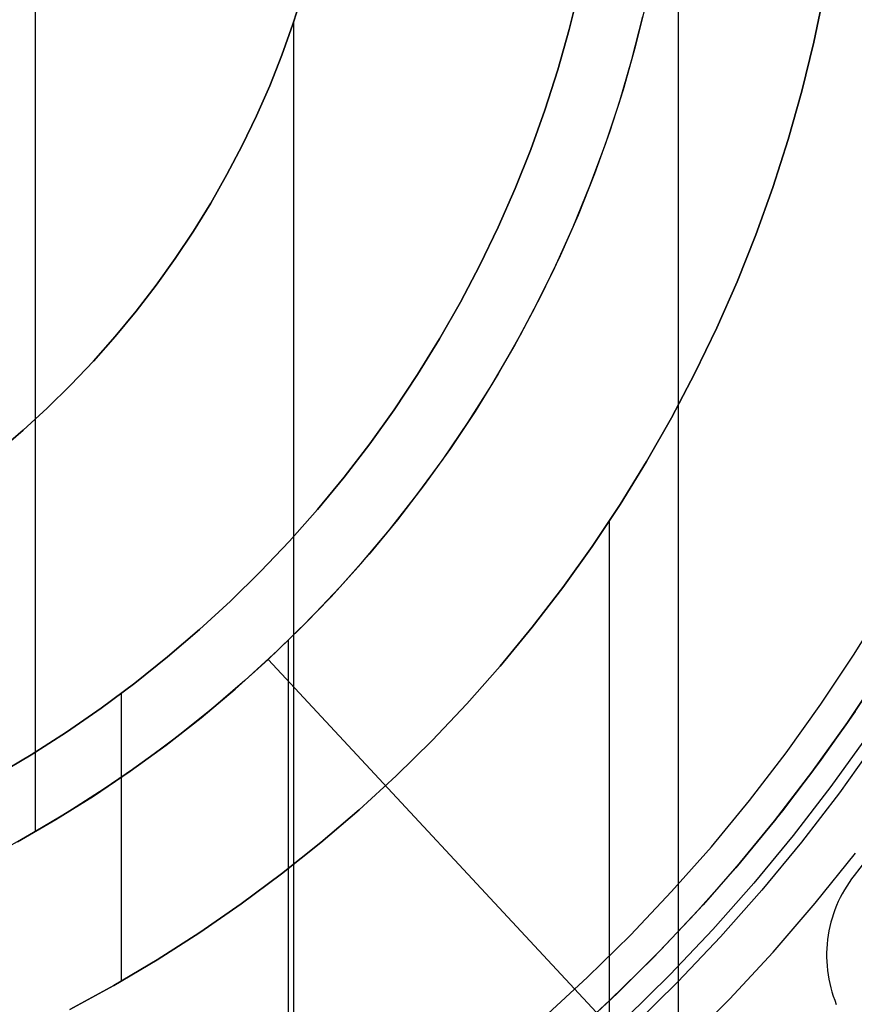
# Model space of a CAD drawing. Header units: millimetres. Extents: x 8926 to 10090, y -5004 to -3986.
# Tile 119 of 256: x 9511.69 to 9518.18, y -4363.51 to -4355.85. Entities that reach past the tile are written whole.
import ezdxf

# ---------------------------------------------------------------- set-up
doc = ezdxf.new("R2010")
doc.units = ezdxf.units.MM
doc.layers.add('1', color=7, linetype='Continuous')
doc.layers.add('PLASTICO NEGRO', color=7, linetype='Continuous')
doc.layers.add('BLANCO METALICO', color=7, linetype='Continuous', true_color=0xededed)

msp = doc.modelspace()

# ---------------------------------------------------------------- linework, layer by layer
at = {"layer": '1', "color": 250, "true_color": 0x111111}
for p, q in [((9516.8064, -4336.1829, 107.4778), (9516.8064, -4370.8277, 107.4778)), ((9511.8051, -4344.8453, 29.0793), (9511.8051, -4362.1653, 29.0793)), ((9516.0368, -4355.6123, 251.5104), (9515.9585, -4355.9297, 251.5104)), ((9515.9585, -4355.9297, 226.5104), (9516.0368, -4355.6123, 226.5104)), ((9516.0368, -4355.6123, 239.0104), (9515.9585, -4355.9297, 239.0104)), ((9513.8106, -4355.8889, 105.1278), (9513.8886, -4355.6457, 105.1278)), ((9513.8886, -4355.6457, 107.4778), (9513.8106, -4355.8889, 107.4778)), ((9513.8886, -4355.6457, 106.3028), (9513.8106, -4355.8889, 106.3028)), ((9517.861, -4356.0287, 145.4778), (9517.9415, -4355.6456, 145.4778)), ((9517.9415, -4355.6456, 251.5104), (9517.861, -4356.0287, 251.5104)), ((9517.9415, -4355.6456, 198.4941), (9517.861, -4356.0287, 198.4941)), ((9516.5543, -4355.7304, 29.0793), (9516.4716, -4356.0656, 29.0793)), ((9516.5543, -4355.7304, 39.3074), (9516.4716, -4356.0656, 39.3074)), ((9516.5543, -4355.7304, 34.1934), (9516.4716, -4356.0656, 34.1934)), ((9513.7241, -4356.1293, 105.1278), (9513.8106, -4355.8889, 105.1278)), ((9513.8106, -4355.8889, 107.4778), (9513.7241, -4356.1293, 107.4778)), ((9513.8106, -4355.8889, 106.3028), (9513.7241, -4356.1293, 106.3028)), ((9513.8139, -4355.8789, 105.1278), (9513.8139, -4365.6447, 105.1278)), ((9515.9585, -4355.9297, 251.5104), (9515.8694, -4356.2442, 251.5104)), ((9515.8694, -4356.2442, 226.5104), (9515.9585, -4355.9297, 226.5104)), ((9515.9585, -4355.9297, 239.0104), (9515.8694, -4356.2442, 239.0104)), ((9516.4716, -4356.0656, 29.0793), (9516.3775, -4356.3977, 29.0793)), ((9516.4716, -4356.0656, 39.3074), (9516.3775, -4356.3977, 39.3074)), ((9516.4716, -4356.0656, 34.1934), (9516.3775, -4356.3977, 34.1934)), ((9517.7673, -4356.4088, 145.4778), (9517.861, -4356.0287, 145.4778)), ((9517.861, -4356.0287, 251.5104), (9517.7673, -4356.4088, 251.5104)), ((9517.861, -4356.0287, 198.4941), (9517.7673, -4356.4088, 198.4941)), ((9513.6294, -4356.3665, 105.1278), (9513.7241, -4356.1293, 105.1278)), ((9513.7241, -4356.1293, 107.4778), (9513.6294, -4356.3665, 107.4778)), ((9513.7241, -4356.1293, 106.3028), (9513.6294, -4356.3665, 106.3028)), ((9515.8694, -4356.2442, 251.5104), (9515.7695, -4356.5554, 251.5104)), ((9515.7695, -4356.5554, 226.5104), (9515.8694, -4356.2442, 226.5104)), ((9515.8694, -4356.2442, 239.0104), (9515.7695, -4356.5554, 239.0104)), ((9513.5266, -4356.6004, 105.1278), (9513.6294, -4356.3665, 105.1278)), ((9513.6294, -4356.3665, 107.4778), (9513.5266, -4356.6004, 107.4778)), ((9513.6294, -4356.3665, 106.3028), (9513.5266, -4356.6004, 106.3028)), ((9516.3775, -4356.3977, 29.0793), (9516.272, -4356.7264, 29.0793)), ((9516.3775, -4356.3977, 39.3074), (9516.272, -4356.7264, 39.3074)), ((9516.3775, -4356.3977, 34.1934), (9516.272, -4356.7264, 34.1934)), ((9517.6605, -4356.7854, 145.4778), (9517.7673, -4356.4088, 145.4778)), ((9517.7673, -4356.4088, 251.5104), (9517.6605, -4356.7854, 251.5104)), ((9517.7673, -4356.4088, 198.4941), (9517.6605, -4356.7854, 198.4941)), ((9513.4158, -4356.8305, 105.1278), (9513.5266, -4356.6004, 105.1278)), ((9513.5266, -4356.6004, 107.4778), (9513.4158, -4356.8305, 107.4778)), ((9513.5266, -4356.6004, 106.3028), (9513.4158, -4356.8305, 106.3028)), ((9515.7695, -4356.5554, 251.5104), (9515.6588, -4356.863, 251.5104)), ((9515.6588, -4356.863, 226.5104), (9515.7695, -4356.5554, 226.5104)), ((9515.7695, -4356.5554, 239.0104), (9515.6588, -4356.863, 239.0104)), ((9516.272, -4356.7264, 29.0793), (9516.1551, -4357.0512, 29.0793)), ((9516.272, -4356.7264, 39.3074), (9516.1551, -4357.0512, 39.3074)), ((9516.272, -4356.7264, 34.1934), (9516.1551, -4357.0512, 34.1934)), ((9513.297, -4357.0567, 105.1278), (9513.4158, -4356.8305, 105.1278)), ((9513.4158, -4356.8305, 107.4778), (9513.297, -4357.0567, 107.4778)), ((9513.4158, -4356.8305, 106.3028), (9513.297, -4357.0567, 106.3028)), ((9517.5408, -4357.1581, 145.4778), (9517.6605, -4356.7854, 145.4778)), ((9517.6605, -4356.7854, 251.5104), (9517.5408, -4357.1581, 251.5104)), ((9517.6605, -4356.7854, 198.4941), (9517.5408, -4357.1581, 198.4941)), ((9515.6588, -4356.863, 251.5104), (9515.5377, -4357.1666, 251.5104)), ((9515.5377, -4357.1666, 226.5104), (9515.6588, -4356.863, 226.5104)), ((9515.6588, -4356.863, 239.0104), (9515.5377, -4357.1666, 239.0104)), ((9513.1706, -4357.2786, 105.1278), (9513.297, -4357.0567, 105.1278)), ((9513.297, -4357.0567, 107.4778), (9513.1706, -4357.2786, 107.4778)), ((9513.297, -4357.0567, 106.3028), (9513.1706, -4357.2786, 106.3028)), ((9516.1551, -4357.0512, 29.0793), (9516.0272, -4357.3718, 29.0793)), ((9516.1551, -4357.0512, 39.3074), (9516.0272, -4357.3718, 39.3074)), ((9516.1551, -4357.0512, 34.1934), (9516.0272, -4357.3718, 34.1934)), ((9515.5377, -4357.1666, 251.5104), (9515.4061, -4357.4658, 251.5104)), ((9515.4061, -4357.4658, 226.5104), (9515.5377, -4357.1666, 226.5104)), ((9515.5377, -4357.1666, 239.0104), (9515.4061, -4357.4658, 239.0104)), ((9517.4084, -4357.5265, 145.4778), (9517.5408, -4357.1581, 145.4778)), ((9517.5408, -4357.1581, 251.5104), (9517.4084, -4357.5265, 251.5104)), ((9517.5408, -4357.1581, 198.4941), (9517.4084, -4357.5265, 198.4941)), ((9513.0366, -4357.4961, 105.1278), (9513.1706, -4357.2786, 105.1278)), ((9513.1706, -4357.2786, 107.4778), (9513.0366, -4357.4961, 107.4778)), ((9513.1706, -4357.2786, 106.3028), (9513.0366, -4357.4961, 106.3028)), ((9516.0272, -4357.3718, 29.0793), (9515.8882, -4357.6878, 29.0793)), ((9516.0272, -4357.3718, 39.3074), (9515.8882, -4357.6878, 39.3074)), ((9516.0272, -4357.3718, 34.1934), (9515.8882, -4357.6878, 34.1934)), ((9512.8951, -4357.7088, 105.1278), (9513.0366, -4357.4961, 105.1278)), ((9513.0366, -4357.4961, 107.4778), (9512.8951, -4357.7088, 107.4778)), ((9513.0366, -4357.4961, 106.3028), (9512.8951, -4357.7088, 106.3028)), ((9515.4061, -4357.4658, 251.5104), (9515.2643, -4357.7603, 251.5104)), ((9515.2643, -4357.7603, 226.5104), (9515.4061, -4357.4658, 226.5104)), ((9515.4061, -4357.4658, 239.0104), (9515.2643, -4357.7603, 239.0104)), ((9517.2632, -4357.8901, 145.4778), (9517.4084, -4357.5265, 145.4778)), ((9517.4084, -4357.5265, 251.5104), (9517.2632, -4357.8901, 251.5104)), ((9517.4084, -4357.5265, 198.4941), (9517.2632, -4357.8901, 198.4941)), ((9512.7464, -4357.9165, 105.1278), (9512.8951, -4357.7088, 105.1278)), ((9512.8951, -4357.7088, 107.4778), (9512.7464, -4357.9165, 107.4778)), ((9512.8951, -4357.7088, 106.3028), (9512.7464, -4357.9165, 106.3028)), ((9515.2643, -4357.7603, 251.5104), (9515.1124, -4358.0498, 251.5104)), ((9515.1124, -4358.0498, 226.5104), (9515.2643, -4357.7603, 226.5104)), ((9515.2643, -4357.7603, 239.0104), (9515.1124, -4358.0498, 239.0104)), ((9515.8882, -4357.6878, 29.0793), (9515.7385, -4357.9989, 29.0793)), ((9515.8882, -4357.6878, 39.3074), (9515.7385, -4357.9989, 39.3074)), ((9515.8882, -4357.6878, 34.1934), (9515.7385, -4357.9989, 34.1934)), ((9517.1057, -4358.2485, 145.4778), (9517.2632, -4357.8901, 145.4778)), ((9517.2632, -4357.8901, 251.5104), (9517.1057, -4358.2485, 251.5104)), ((9517.2632, -4357.8901, 198.4941), (9517.1057, -4358.2485, 198.4941)), ((9512.5906, -4358.1189, 105.1278), (9512.7464, -4357.9165, 105.1278)), ((9512.7464, -4357.9165, 107.4778), (9512.5906, -4358.1189, 107.4778)), ((9512.7464, -4357.9165, 106.3028), (9512.5906, -4358.1189, 106.3028)), ((9515.1124, -4358.0498, 251.5104), (9514.9506, -4358.3338, 251.5104)), ((9514.9506, -4358.3338, 226.5104), (9515.1124, -4358.0498, 226.5104)), ((9515.1124, -4358.0498, 239.0104), (9514.9506, -4358.3338, 239.0104)), ((9515.7385, -4357.9989, 29.0793), (9515.578, -4358.3045, 29.0793)), ((9515.7385, -4357.9989, 39.3074), (9515.578, -4358.3045, 39.3074)), ((9515.7385, -4357.9989, 34.1934), (9515.578, -4358.3045, 34.1934)), ((9512.4279, -4358.3159, 105.1278), (9512.5906, -4358.1189, 105.1278)), ((9512.5906, -4358.1189, 107.4778), (9512.4279, -4358.3159, 107.4778)), ((9512.5906, -4358.1189, 106.3028), (9512.4279, -4358.3159, 106.3028)), ((9516.9358, -4358.6012, 145.4778), (9517.1057, -4358.2485, 145.4778)), ((9517.1057, -4358.2485, 251.5104), (9516.9358, -4358.6012, 251.5104)), ((9517.1057, -4358.2485, 198.4941), (9516.9358, -4358.6012, 198.4941)), ((9512.2585, -4358.5071, 105.1278), (9512.4279, -4358.3159, 105.1278)), ((9512.4279, -4358.3159, 107.4778), (9512.2585, -4358.5071, 107.4778)), ((9512.4279, -4358.3159, 106.3028), (9512.2585, -4358.5071, 106.3028)), ((9514.9506, -4358.3338, 251.5104), (9514.779, -4358.6121, 251.5104)), ((9514.779, -4358.6121, 226.5104), (9514.9506, -4358.3338, 226.5104)), ((9514.9506, -4358.3338, 239.0104), (9514.779, -4358.6121, 239.0104)), ((9515.578, -4358.3045, 29.0793), (9515.4072, -4358.6045, 29.0793)), ((9515.578, -4358.3045, 39.3074), (9515.4072, -4358.6045, 39.3074)), ((9515.578, -4358.3045, 34.1934), (9515.4072, -4358.6045, 34.1934)), ((9512.0826, -4358.6923, 105.1278), (9512.2585, -4358.5071, 105.1278)), ((9512.2585, -4358.5071, 107.4778), (9512.0826, -4358.6923, 107.4778)), ((9512.2585, -4358.5071, 106.3028), (9512.0826, -4358.6923, 106.3028)), ((9516.7539, -4358.9478, 145.4778), (9516.9358, -4358.6012, 145.4778)), ((9516.9358, -4358.6012, 251.5104), (9516.7539, -4358.9478, 251.5104)), ((9516.9358, -4358.6012, 198.4941), (9516.7539, -4358.9478, 198.4941)), ((9514.779, -4358.6121, 251.5104), (9514.598, -4358.8842, 251.5104)), ((9514.598, -4358.8842, 226.5104), (9514.779, -4358.6121, 226.5104)), ((9514.779, -4358.6121, 239.0104), (9514.598, -4358.8842, 239.0104)), ((9515.4072, -4358.6045, 29.0793), (9515.226, -4358.8983, 29.0793)), ((9515.4072, -4358.6045, 39.3074), (9515.226, -4358.8983, 39.3074)), ((9515.4072, -4358.6045, 34.1934), (9515.226, -4358.8983, 34.1934)), ((9511.9004, -4358.8714, 105.1278), (9512.0826, -4358.6923, 105.1278)), ((9512.0826, -4358.6923, 107.4778), (9511.9004, -4358.8714, 107.4778)), ((9512.0826, -4358.6923, 106.3028), (9511.9004, -4358.8714, 106.3028)), ((9511.7122, -4359.044, 105.1278), (9511.9004, -4358.8714, 105.1278)), ((9511.9004, -4358.8714, 107.4778), (9511.7122, -4359.044, 107.4778)), ((9511.9004, -4358.8714, 106.3028), (9511.7122, -4359.044, 106.3028)), ((9514.598, -4358.8842, 251.5104), (9514.4077, -4359.15, 251.5104)), ((9514.4077, -4359.15, 226.5104), (9514.598, -4358.8842, 226.5104)), ((9514.598, -4358.8842, 239.0104), (9514.4077, -4359.15, 239.0104)), ((9515.226, -4358.8983, 29.0793), (9515.0349, -4359.1858, 29.0793)), ((9515.226, -4358.8983, 39.3074), (9515.0349, -4359.1858, 39.3074)), ((9515.226, -4358.8983, 34.1934), (9515.0349, -4359.1858, 34.1934)), ((9516.5601, -4359.2879, 145.4778), (9516.7539, -4358.9478, 145.4778)), ((9516.7539, -4358.9478, 251.5104), (9516.5601, -4359.2879, 251.5104)), ((9516.7539, -4358.9478, 198.4941), (9516.5601, -4359.2879, 198.4941)), ((9511.5181, -4359.2101, 105.1278), (9511.7122, -4359.044, 105.1278)), ((9511.7122, -4359.044, 107.4778), (9511.5181, -4359.2101, 107.4778)), ((9511.7122, -4359.044, 106.3028), (9511.5181, -4359.2101, 106.3028)), ((9514.4077, -4359.15, 251.5104), (9514.2084, -4359.4091, 251.5104)), ((9514.2084, -4359.4091, 226.5104), (9514.4077, -4359.15, 226.5104)), ((9514.4077, -4359.15, 239.0104), (9514.2084, -4359.4091, 239.0104)), ((9515.0349, -4359.1858, 29.0793), (9514.8339, -4359.4664, 29.0793)), ((9515.0349, -4359.1858, 39.3074), (9514.8339, -4359.4664, 39.3074)), ((9515.0349, -4359.1858, 34.1934), (9514.8339, -4359.4664, 34.1934)), ((9516.3547, -4359.6212, 145.4778), (9516.5601, -4359.2879, 145.4778)), ((9516.5601, -4359.2879, 251.5104), (9516.3547, -4359.6212, 251.5104)), ((9516.5601, -4359.2879, 198.4941), (9516.3547, -4359.6212, 198.4941)), ((9514.2084, -4359.4091, 251.5104), (9514.0002, -4359.6611, 251.5104)), ((9514.0002, -4359.6611, 226.5104), (9514.2084, -4359.4091, 226.5104)), ((9514.2084, -4359.4091, 239.0104), (9514.0002, -4359.6611, 239.0104)), ((9514.8339, -4359.4664, 29.0793), (9514.6233, -4359.74, 29.0793)), ((9514.8339, -4359.4664, 39.3074), (9514.6233, -4359.74, 39.3074)), ((9514.8339, -4359.4664, 34.1934), (9514.6233, -4359.74, 34.1934)), ((9514.0002, -4359.6611, 251.5104), (9513.7834, -4359.9057, 251.5104)), ((9513.7834, -4359.9057, 226.5104), (9514.0002, -4359.6611, 226.5104)), ((9514.0002, -4359.6611, 239.0104), (9513.7834, -4359.9057, 239.0104)), ((9516.1379, -4359.9471, 145.4778), (9516.3547, -4359.6212, 145.4778)), ((9516.3547, -4359.6212, 251.5104), (9516.1379, -4359.9471, 251.5104)), ((9516.3547, -4359.6212, 198.4941), (9516.1379, -4359.9471, 198.4941)), ((9514.6233, -4359.74, 29.0793), (9514.4035, -4360.0061, 29.0793)), ((9514.6233, -4359.74, 39.3074), (9514.4035, -4360.0061, 39.3074)), ((9514.6233, -4359.74, 34.1934), (9514.4035, -4360.0061, 34.1934)), ((9516.269, -4359.7529, 145.4778), (9516.269, -4370.0495, 145.4778)), ((9513.7834, -4359.9057, 251.5104), (9513.5583, -4360.1428, 251.5104)), ((9513.5583, -4360.1428, 226.5104), (9513.7834, -4359.9057, 226.5104)), ((9513.7834, -4359.9057, 239.0104), (9513.5583, -4360.1428, 239.0104)), ((9515.91, -4360.2654, 145.4778), (9516.1379, -4359.9471, 145.4778)), ((9516.1379, -4359.9471, 251.5104), (9515.91, -4360.2654, 251.5104)), ((9516.1379, -4359.9471, 198.4941), (9515.91, -4360.2654, 198.4941)), ((9514.4035, -4360.0061, 29.0793), (9514.1746, -4360.2645, 29.0793)), ((9514.4035, -4360.0061, 39.3074), (9514.1746, -4360.2645, 39.3074)), ((9514.4035, -4360.0061, 34.1934), (9514.1746, -4360.2645, 34.1934)), ((9513.5583, -4360.1428, 251.5104), (9513.3252, -4360.3719, 251.5104)), ((9513.3252, -4360.3719, 226.5104), (9513.5583, -4360.1428, 226.5104)), ((9513.5583, -4360.1428, 239.0104), (9513.3252, -4360.3719, 239.0104)), ((9514.1746, -4360.2645, 29.0793), (9513.9369, -4360.5149, 29.0793)), ((9514.1746, -4360.2645, 39.3074), (9513.9369, -4360.5149, 39.3074)), ((9514.1746, -4360.2645, 34.1934), (9513.9369, -4360.5149, 34.1934)), ((9515.6712, -4360.5757, 145.4778), (9515.91, -4360.2654, 145.4778)), ((9515.91, -4360.2654, 251.5104), (9515.6712, -4360.5757, 251.5104)), ((9515.91, -4360.2654, 198.4941), (9515.6712, -4360.5757, 198.4941)), ((9513.3252, -4360.3719, 251.5104), (9513.0843, -4360.5929, 251.5104)), ((9513.0843, -4360.5929, 226.5104), (9513.3252, -4360.3719, 226.5104)), ((9513.3252, -4360.3719, 239.0104), (9513.0843, -4360.5929, 239.0104)), ((9513.9369, -4360.5149, 29.0793), (9513.6907, -4360.7568, 29.0793)), ((9513.9369, -4360.5149, 39.3074), (9513.6907, -4360.7568, 39.3074)), ((9513.9369, -4360.5149, 34.1934), (9513.6907, -4360.7568, 34.1934)), ((9513.0843, -4360.5929, 251.5104), (9512.8359, -4360.8054, 251.5104)), ((9512.8359, -4360.8054, 226.5104), (9513.0843, -4360.5929, 226.5104)), ((9513.0843, -4360.5929, 239.0104), (9512.8359, -4360.8054, 239.0104)), ((9515.4219, -4360.8775, 145.4778), (9515.6712, -4360.5757, 145.4778)), ((9515.6712, -4360.5757, 251.5104), (9515.4219, -4360.8775, 251.5104)), ((9515.6712, -4360.5757, 198.4941), (9515.4219, -4360.8775, 198.4941)), ((9513.7732, -4360.6776, 39.3074), (9513.7732, -4365.574, 39.3074)), ((9512.8359, -4360.8054, 251.5104), (9512.5804, -4361.0092, 251.5104)), ((9512.5804, -4361.0092, 226.5104), (9512.8359, -4360.8054, 226.5104)), ((9512.8359, -4360.8054, 239.0104), (9512.5804, -4361.0092, 239.0104)), ((9513.6907, -4360.7568, 29.0793), (9513.4363, -4360.9902, 29.0793)), ((9513.6907, -4360.7568, 39.3074), (9513.4363, -4360.9902, 39.3074)), ((9513.6907, -4360.7568, 34.1934), (9513.4363, -4360.9902, 34.1934)), ((9515.1623, -4361.1705, 145.4778), (9515.4219, -4360.8775, 145.4778)), ((9515.4219, -4360.8775, 251.5104), (9515.1623, -4361.1705, 251.5104)), ((9515.4219, -4360.8775, 198.4941), (9515.1623, -4361.1705, 198.4941)), ((9512.5804, -4361.0092, 251.5104), (9512.3179, -4361.204, 251.5104)), ((9512.3179, -4361.204, 226.5104), (9512.5804, -4361.0092, 226.5104)), ((9512.5804, -4361.0092, 239.0104), (9512.3179, -4361.204, 239.0104)), ((9513.4363, -4360.9902, 29.0793), (9513.174, -4361.2146, 29.0793)), ((9513.4363, -4360.9902, 39.3074), (9513.174, -4361.2146, 39.3074)), ((9513.4363, -4360.9902, 34.1934), (9513.174, -4361.2146, 34.1934)), ((9512.4753, -4361.0889, 251.5104), (9512.4753, -4363.326, 251.5104)), ((9512.3179, -4361.204, 251.5104), (9512.0489, -4361.3897, 251.5104)), ((9512.0489, -4361.3897, 226.5104), (9512.3179, -4361.204, 226.5104)), ((9512.3179, -4361.204, 239.0104), (9512.0489, -4361.3897, 239.0104)), ((9514.8928, -4361.4544, 145.4778), (9515.1623, -4361.1705, 145.4778)), ((9515.1623, -4361.1705, 251.5104), (9514.8928, -4361.4544, 251.5104)), ((9515.1623, -4361.1705, 198.4941), (9514.8928, -4361.4544, 198.4941)), ((9513.174, -4361.2146, 29.0793), (9512.9041, -4361.4298, 29.0793)), ((9513.174, -4361.2146, 39.3074), (9512.9041, -4361.4298, 39.3074)), ((9513.174, -4361.2146, 34.1934), (9512.9041, -4361.4298, 34.1934)), ((9512.0489, -4361.3897, 251.5104), (9511.7737, -4361.566, 251.5104)), ((9511.7737, -4361.566, 226.5104), (9512.0489, -4361.3897, 226.5104)), ((9512.0489, -4361.3897, 239.0104), (9511.7737, -4361.566, 239.0104)), ((9512.9041, -4361.4298, 29.0793), (9512.627, -4361.6356, 29.0793)), ((9512.9041, -4361.4298, 39.3074), (9512.627, -4361.6356, 39.3074)), ((9512.9041, -4361.4298, 34.1934), (9512.627, -4361.6356, 34.1934)), ((9518.2742, -4361.4217, 39.3074), (9517.9941, -4361.8129, 39.3074)), ((9514.6136, -4361.7288, 145.4778), (9514.8928, -4361.4544, 145.4778)), ((9514.8928, -4361.4544, 251.5104), (9514.6136, -4361.7288, 251.5104)), ((9514.8928, -4361.4544, 198.4941), (9514.6136, -4361.7288, 198.4941)), ((9518.3413, -4361.4681, 105.1278), (9518.0596, -4361.8615, 105.1278)), ((9511.7737, -4361.566, 251.5104), (9511.4925, -4361.7327, 251.5104)), ((9511.4925, -4361.7327, 226.5104), (9511.7737, -4361.566, 226.5104)), ((9511.7737, -4361.566, 239.0104), (9511.4925, -4361.7327, 239.0104)), ((9512.627, -4361.6356, 29.0793), (9512.3429, -4361.8317, 29.0793)), ((9512.627, -4361.6356, 39.3074), (9512.3429, -4361.8317, 39.3074)), ((9512.627, -4361.6356, 34.1934), (9512.3429, -4361.8317, 34.1934)), ((9514.3251, -4361.9934, 145.4778), (9514.6136, -4361.7288, 145.4778)), ((9514.6136, -4361.7288, 251.5104), (9514.3251, -4361.9934, 251.5104)), ((9514.6136, -4361.7288, 198.4941), (9514.3251, -4361.9934, 198.4941)), ((9517.9941, -4361.8129, 39.3074), (9517.7007, -4362.1941, 39.3074)), ((9512.3429, -4361.8317, 29.0793), (9512.0522, -4362.0179, 29.0793)), ((9512.3429, -4361.8317, 39.3074), (9512.0522, -4362.0179, 39.3074)), ((9512.3429, -4361.8317, 34.1934), (9512.0522, -4362.0179, 34.1934)), ((9518.0596, -4361.8615, 105.1278), (9517.7645, -4362.245, 105.1278)), ((9512.0522, -4362.0179, 29.0793), (9511.7552, -4362.1939, 29.0793)), ((9512.0522, -4362.0179, 39.3074), (9511.7552, -4362.1939, 39.3074)), ((9512.0522, -4362.0179, 34.1934), (9511.7552, -4362.1939, 34.1934)), ((9514.0276, -4362.2479, 145.4778), (9514.3251, -4361.9934, 145.4778)), ((9514.3251, -4361.9934, 251.5104), (9514.0276, -4362.2479, 251.5104)), ((9514.3251, -4361.9934, 198.4941), (9514.0276, -4362.2479, 198.4941)), ((9511.7552, -4362.1939, 29.0793), (9511.4524, -4362.3596, 29.0793)), ((9511.7552, -4362.1939, 39.3074), (9511.4524, -4362.3596, 39.3074)), ((9511.7552, -4362.1939, 34.1934), (9511.4524, -4362.3596, 34.1934)), ((9517.7007, -4362.1941, 39.3074), (9517.3943, -4362.565, 39.3074)), ((9513.7216, -4362.492, 145.4778), (9514.0276, -4362.2479, 145.4778)), ((9514.0276, -4362.2479, 251.5104), (9513.7216, -4362.492, 251.5104)), ((9514.0276, -4362.2479, 198.4941), (9513.7216, -4362.492, 198.4941)), ((9517.7645, -4362.245, 105.1278), (9517.4563, -4362.618, 105.1278)), ((9513.4073, -4362.7253, 145.4778), (9513.7216, -4362.492, 145.4778)), ((9513.7216, -4362.492, 251.5104), (9513.4073, -4362.7253, 251.5104)), ((9513.7216, -4362.492, 198.4941), (9513.4073, -4362.7253, 198.4941)), ((9517.3943, -4362.565, 39.3074), (9517.0753, -4362.9251, 39.3074)), ((9517.4563, -4362.618, 105.1278), (9517.1354, -4362.9802, 105.1278)), ((9513.0851, -4362.9477, 145.4778), (9513.4073, -4362.7253, 145.4778)), ((9513.4073, -4362.7253, 251.5104), (9513.0851, -4362.9477, 251.5104)), ((9513.4073, -4362.7253, 198.4941), (9513.0851, -4362.9477, 198.4941)), ((9512.7554, -4363.1589, 145.4778), (9513.0851, -4362.9477, 145.4778)), ((9513.0851, -4362.9477, 251.5104), (9512.7554, -4363.1589, 251.5104)), ((9513.0851, -4362.9477, 198.4941), (9512.7554, -4363.1589, 198.4941)), ((9517.0753, -4362.9251, 39.3074), (9516.744, -4363.2739, 39.3074)), ((9517.1354, -4362.9802, 105.1278), (9516.8022, -4363.3311, 105.1278)), ((9512.4187, -4363.3585, 145.4778), (9512.7554, -4363.1589, 145.4778)), ((9512.7554, -4363.1589, 251.5104), (9512.4187, -4363.3585, 251.5104)), ((9512.7554, -4363.1589, 198.4941), (9512.4187, -4363.3585, 198.4941)), ((9516.744, -4363.2739, 39.3074), (9516.4009, -4363.6112, 39.3074)), ((9516.8022, -4363.3311, 105.1278), (9516.4571, -4363.6703, 105.1278)), ((9512.0752, -4363.5464, 145.4778), (9512.4187, -4363.3585, 145.4778)), ((9512.4187, -4363.3585, 251.5104), (9512.0752, -4363.5464, 251.5104)), ((9512.4187, -4363.3585, 198.4941), (9512.0752, -4363.5464, 198.4941))]:
    msp.add_line(p, q, dxfattribs=at)
at = {"layer": 'BLANCO METALICO', "color": 3, "true_color": 0x00ff00}
for p, q in [((9518.1741, -4360.7851, 218.114), (9518.4186, -4360.3883, 218.114)), ((9517.916, -4361.1731, 218.114), (9518.1741, -4360.7851, 218.114)), ((9517.6447, -4361.5521, 218.114), (9517.916, -4361.1731, 218.114)), ((9517.3605, -4361.9214, 218.114), (9517.6447, -4361.5521, 218.114)), ((9517.0638, -4362.2807, 218.114), (9517.3605, -4361.9214, 218.114)), ((9516.7548, -4362.6296, 218.114), (9517.0638, -4362.2807, 218.114)), ((9516.4339, -4362.9676, 218.114), (9516.7548, -4362.6296, 218.114)), ((9516.1015, -4363.2943, 218.114), (9516.4339, -4362.9676, 218.114)), ((9515.7581, -4363.6094, 218.114), (9516.1015, -4363.2943, 218.114))]:
    msp.add_line(p, q, dxfattribs=at)
at = {"layer": 'BLANCO METALICO'}
for p, q in [((9518.3842, -4360.921, 251.5104), (9518.1213, -4361.3162, 251.5104)), ((9518.1213, -4361.3162, 239.0104), (9518.3842, -4360.921, 239.0104)), ((9518.181, -4361.229, 226.5104), (9517.9054, -4361.6201, 226.5104)), ((9518.1213, -4361.3162, 251.5104), (9517.845, -4361.7021, 251.5104)), ((9517.845, -4361.7021, 239.0104), (9518.1213, -4361.3162, 239.0104)), ((9517.9054, -4361.6201, 226.5104), (9517.6163, -4362.0014, 226.5104)), ((9517.845, -4361.7021, 251.5104), (9517.5555, -4362.0783, 251.5104)), ((9517.5555, -4362.0783, 239.0104), (9517.845, -4361.7021, 239.0104)), ((9517.6163, -4362.0014, 226.5104), (9517.3142, -4362.3724, 226.5104)), ((9517.5555, -4362.0783, 251.5104), (9517.2532, -4362.4442, 251.5104)), ((9517.2532, -4362.4442, 239.0104), (9517.5555, -4362.0783, 239.0104)), ((9517.8704, -4362.7207, 226.5104), (9518.1835, -4362.3312, 226.5104)), ((9517.3142, -4362.3724, 226.5104), (9516.9994, -4362.7326, 226.5104)), ((9517.2532, -4362.4442, 251.5104), (9516.9384, -4362.7995, 251.5104)), ((9516.9384, -4362.7995, 239.0104), (9517.2532, -4362.4442, 239.0104)), ((9516.9994, -4362.7326, 226.5104), (9516.6722, -4363.0817, 226.5104)), ((9517.5439, -4363.0992, 226.5104), (9517.8704, -4362.7207, 226.5104)), ((9516.9384, -4362.7995, 251.5104), (9516.6116, -4363.1437, 251.5104)), ((9516.6116, -4363.1437, 239.0104), (9516.9384, -4362.7995, 239.0104)), ((9516.6722, -4363.0817, 226.5104), (9516.333, -4363.4192, 226.5104)), ((9517.2045, -4363.4661, 226.5104), (9517.5439, -4363.0992, 226.5104)), ((9516.6116, -4363.1437, 251.5104), (9516.273, -4363.4765, 251.5104)), ((9516.273, -4363.4765, 239.0104), (9516.6116, -4363.1437, 239.0104)), ((9516.333, -4363.4192, 226.5104), (9515.9824, -4363.7446, 226.5104)), ((9516.273, -4363.4765, 251.5104), (9515.9232, -4363.7973, 251.5104)), ((9515.9232, -4363.7973, 239.0104), (9516.273, -4363.4765, 239.0104)), ((9516.8525, -4363.821, 226.5104), (9517.2045, -4363.4661, 226.5104))]:
    msp.add_line(p, q, dxfattribs=at)
at = {"layer": 'PLASTICO NEGRO', "color": 254, "true_color": 0xcad1ee}
for p, q in [((9516.4458, -4356.1623, 29.5621), (9516.5318, -4355.828, 29.5621)), ((9516.4458, -4356.1623, 31.0621), (9516.5318, -4355.828, 31.0621)), ((9516.4458, -4356.1623, 30.3121), (9516.5318, -4355.828, 30.3121)), ((9516.3484, -4356.4935, 29.5621), (9516.4458, -4356.1623, 29.5621)), ((9516.3484, -4356.4935, 31.0621), (9516.4458, -4356.1623, 31.0621)), ((9516.3484, -4356.4935, 30.3121), (9516.4458, -4356.1623, 30.3121)), ((9516.2396, -4356.8211, 29.5621), (9516.3484, -4356.4935, 29.5621)), ((9516.2396, -4356.8211, 31.0621), (9516.3484, -4356.4935, 31.0621)), ((9516.2396, -4356.8211, 30.3121), (9516.3484, -4356.4935, 30.3121)), ((9516.1195, -4357.1448, 29.5621), (9516.2396, -4356.8211, 29.5621)), ((9516.1195, -4357.1448, 31.0621), (9516.2396, -4356.8211, 31.0621)), ((9516.1195, -4357.1448, 30.3121), (9516.2396, -4356.8211, 30.3121)), ((9515.9883, -4357.4641, 29.5621), (9516.1195, -4357.1448, 29.5621)), ((9515.9883, -4357.4641, 31.0621), (9516.1195, -4357.1448, 31.0621)), ((9515.9883, -4357.4641, 30.3121), (9516.1195, -4357.1448, 30.3121)), ((9515.8462, -4357.7787, 29.5621), (9515.9883, -4357.4641, 29.5621)), ((9515.8462, -4357.7787, 31.0621), (9515.9883, -4357.4641, 31.0621)), ((9515.8462, -4357.7787, 30.3121), (9515.9883, -4357.4641, 30.3121)), ((9515.6933, -4358.0882, 29.5621), (9515.8462, -4357.7787, 29.5621)), ((9515.6933, -4358.0882, 31.0621), (9515.8462, -4357.7787, 31.0621)), ((9515.6933, -4358.0882, 30.3121), (9515.8462, -4357.7787, 30.3121)), ((9515.5298, -4358.3923, 29.5621), (9515.6933, -4358.0882, 29.5621)), ((9515.5298, -4358.3923, 31.0621), (9515.6933, -4358.0882, 31.0621)), ((9515.5298, -4358.3923, 30.3121), (9515.6933, -4358.0882, 30.3121)), ((9515.356, -4358.6905, 29.5621), (9515.5298, -4358.3923, 29.5621)), ((9515.356, -4358.6905, 31.0621), (9515.5298, -4358.3923, 31.0621)), ((9515.356, -4358.6905, 30.3121), (9515.5298, -4358.3923, 30.3121)), ((9515.1719, -4358.9825, 29.5621), (9515.356, -4358.6905, 29.5621)), ((9515.1719, -4358.9825, 31.0621), (9515.356, -4358.6905, 31.0621)), ((9515.1719, -4358.9825, 30.3121), (9515.356, -4358.6905, 30.3121)), ((9514.9778, -4359.2681, 29.5621), (9515.1719, -4358.9825, 29.5621)), ((9514.9778, -4359.2681, 31.0621), (9515.1719, -4358.9825, 31.0621)), ((9514.9778, -4359.2681, 30.3121), (9515.1719, -4358.9825, 30.3121)), ((9514.7741, -4359.5467, 29.5621), (9514.9778, -4359.2681, 29.5621)), ((9514.7741, -4359.5467, 31.0621), (9514.9778, -4359.2681, 31.0621)), ((9514.7741, -4359.5467, 30.3121), (9514.9778, -4359.2681, 30.3121)), ((9514.5608, -4359.8182, 29.5621), (9514.7741, -4359.5467, 29.5621)), ((9514.5608, -4359.8182, 31.0621), (9514.7741, -4359.5467, 31.0621)), ((9514.5608, -4359.8182, 30.3121), (9514.7741, -4359.5467, 30.3121)), ((9514.3383, -4360.0821, 29.5621), (9514.5608, -4359.8182, 29.5621)), ((9514.3383, -4360.0821, 31.0621), (9514.5608, -4359.8182, 31.0621)), ((9514.3383, -4360.0821, 30.3121), (9514.5608, -4359.8182, 30.3121)), ((9514.1068, -4360.3382, 29.5621), (9514.3383, -4360.0821, 29.5621)), ((9514.1068, -4360.3382, 31.0621), (9514.3383, -4360.0821, 31.0621)), ((9514.1068, -4360.3382, 30.3121), (9514.3383, -4360.0821, 30.3121)), ((9513.8666, -4360.5861, 29.5621), (9514.1068, -4360.3382, 29.5621)), ((9513.8666, -4360.5861, 31.0621), (9514.1068, -4360.3382, 31.0621)), ((9513.8666, -4360.5861, 30.3121), (9514.1068, -4360.3382, 30.3121)), ((9513.618, -4360.8256, 29.5621), (9513.8666, -4360.5861, 29.5621)), ((9513.618, -4360.8256, 31.0621), (9513.8666, -4360.5861, 31.0621)), ((9513.618, -4360.8256, 30.3121), (9513.8666, -4360.5861, 30.3121)), ((9513.3613, -4361.0564, 29.5621), (9513.618, -4360.8256, 29.5621)), ((9513.618, -4360.8256, 31.0621), (9513.3613, -4361.0564, 31.0621)), ((9513.3613, -4361.0564, 30.3121), (9513.618, -4360.8256, 30.3121)), ((9513.618, -4360.8256, 29.5621), (9513.618, -4360.8256, 31.0621)), ((9513.618, -4360.8256, 29.5621), (9529.0282, -4377.3841, 29.5621)), ((9513.618, -4360.8256, 31.0621), (9529.0282, -4377.3841, 31.0621)), ((9513.0967, -4361.2782, 29.5621), (9513.3613, -4361.0564, 29.5621)), ((9513.3613, -4361.0564, 31.0621), (9513.0967, -4361.2782, 31.0621)), ((9513.0967, -4361.2782, 30.3121), (9513.3613, -4361.0564, 30.3121)), ((9512.8247, -4361.4907, 29.5621), (9513.0967, -4361.2782, 29.5621)), ((9513.0967, -4361.2782, 31.0621), (9512.8247, -4361.4907, 31.0621)), ((9512.8247, -4361.4907, 30.3121), (9513.0967, -4361.2782, 30.3121)), ((9512.5455, -4361.6937, 29.5621), (9512.8247, -4361.4907, 29.5621)), ((9512.8247, -4361.4907, 31.0621), (9512.5455, -4361.6937, 31.0621)), ((9512.5455, -4361.6937, 30.3121), (9512.8247, -4361.4907, 30.3121)), ((9512.2594, -4361.887, 29.5621), (9512.5455, -4361.6937, 29.5621)), ((9512.5455, -4361.6937, 31.0621), (9512.2594, -4361.887, 31.0621)), ((9512.2594, -4361.887, 30.3121), (9512.5455, -4361.6937, 30.3121)), ((9511.9669, -4362.0702, 29.5621), (9512.2594, -4361.887, 29.5621)), ((9512.2594, -4361.887, 31.0621), (9511.9669, -4362.0702, 31.0621)), ((9511.9669, -4362.0702, 30.3121), (9512.2594, -4361.887, 30.3121)), ((9511.6681, -4362.2433, 29.5621), (9511.9669, -4362.0702, 29.5621)), ((9511.9669, -4362.0702, 31.0621), (9511.6681, -4362.2433, 31.0621)), ((9511.6681, -4362.2433, 30.3121), (9511.9669, -4362.0702, 30.3121)), ((9518.476, -4362.1102, 29.5621), (9518.1754, -4362.5036, 29.5621)), ((9518.1754, -4362.5036, 29.5621), (9518.1547, -4362.5308, 29.5621)), ((9518.1754, -4362.5036, 31.0621), (9518.1547, -4362.5308, 31.0621)), ((9518.1754, -4362.5036, 30.3121), (9518.1547, -4362.5308, 30.3121)), ((9518.1754, -4362.5036, 31.0621), (9518.1754, -4362.5036, 29.5621)), ((9518.1348, -4362.5587, 29.5621), (9518.116, -4362.5873, 29.5621)), ((9518.1348, -4362.5587, 31.0621), (9518.116, -4362.5873, 31.0621)), ((9518.1348, -4362.5587, 30.3121), (9518.116, -4362.5873, 30.3121)), ((9518.1547, -4362.5308, 29.5621), (9518.1348, -4362.5587, 29.5621)), ((9518.1547, -4362.5308, 31.0621), (9518.1348, -4362.5587, 31.0621)), ((9518.1547, -4362.5308, 30.3121), (9518.1348, -4362.5587, 30.3121)), ((9518.0812, -4362.6462, 29.5621), (9518.0654, -4362.6766, 29.5621)), ((9518.0812, -4362.6462, 31.0621), (9518.0654, -4362.6766, 31.0621)), ((9518.0812, -4362.6462, 30.3121), (9518.0654, -4362.6766, 30.3121)), ((9518.0981, -4362.6165, 29.5621), (9518.0812, -4362.6462, 29.5621)), ((9518.0981, -4362.6165, 31.0621), (9518.0812, -4362.6462, 31.0621)), ((9518.0981, -4362.6165, 30.3121), (9518.0812, -4362.6462, 30.3121)), ((9518.116, -4362.5873, 29.5621), (9518.0981, -4362.6165, 29.5621)), ((9518.116, -4362.5873, 31.0621), (9518.0981, -4362.6165, 31.0621)), ((9518.116, -4362.5873, 30.3121), (9518.0981, -4362.6165, 30.3121)), ((9518.0506, -4362.7075, 29.5621), (9518.0368, -4362.7388, 29.5621)), ((9518.0506, -4362.7075, 31.0621), (9518.0368, -4362.7388, 31.0621)), ((9518.0506, -4362.7075, 30.3121), (9518.0368, -4362.7388, 30.3121)), ((9518.0654, -4362.6766, 29.5621), (9518.0506, -4362.7075, 29.5621)), ((9518.0654, -4362.6766, 31.0621), (9518.0506, -4362.7075, 31.0621)), ((9518.0654, -4362.6766, 30.3121), (9518.0506, -4362.7075, 30.3121)), ((9518.0126, -4362.8028, 29.5621), (9518.0022, -4362.8354, 29.5621)), ((9518.0126, -4362.8028, 31.0621), (9518.0022, -4362.8354, 31.0621)), ((9518.0126, -4362.8028, 30.3121), (9518.0022, -4362.8354, 30.3121)), ((9518.0242, -4362.7706, 29.5621), (9518.0126, -4362.8028, 29.5621)), ((9518.0242, -4362.7706, 31.0621), (9518.0126, -4362.8028, 31.0621)), ((9518.0242, -4362.7706, 30.3121), (9518.0126, -4362.8028, 30.3121)), ((9518.0368, -4362.7388, 29.5621), (9518.0242, -4362.7706, 29.5621)), ((9518.0368, -4362.7388, 31.0621), (9518.0242, -4362.7706, 31.0621)), ((9518.0368, -4362.7388, 30.3121), (9518.0242, -4362.7706, 30.3121)), ((9517.9929, -4362.8684, 29.5621), (9517.9847, -4362.9016, 29.5621)), ((9517.9929, -4362.8684, 31.0621), (9517.9847, -4362.9016, 31.0621)), ((9517.9929, -4362.8684, 30.3121), (9517.9847, -4362.9016, 30.3121)), ((9518.0022, -4362.8354, 29.5621), (9517.9929, -4362.8684, 29.5621)), ((9518.0022, -4362.8354, 31.0621), (9517.9929, -4362.8684, 31.0621)), ((9518.0022, -4362.8354, 30.3121), (9517.9929, -4362.8684, 30.3121)), ((9517.9776, -4362.9351, 29.5621), (9517.9717, -4362.9688, 29.5621)), ((9517.9776, -4362.9351, 31.0621), (9517.9717, -4362.9688, 31.0621)), ((9517.9776, -4362.9351, 30.3121), (9517.9717, -4362.9688, 30.3121)), ((9517.9847, -4362.9016, 29.5621), (9517.9776, -4362.9351, 29.5621)), ((9517.9847, -4362.9016, 31.0621), (9517.9776, -4362.9351, 31.0621)), ((9517.9847, -4362.9016, 30.3121), (9517.9776, -4362.9351, 30.3121)), ((9517.9634, -4363.0368, 29.5621), (9517.961, -4363.0709, 29.5621)), ((9517.9634, -4363.0368, 31.0621), (9517.961, -4363.0709, 31.0621)), ((9517.9634, -4363.0368, 30.3121), (9517.961, -4363.0709, 30.3121)), ((9517.967, -4363.0027, 29.5621), (9517.9634, -4363.0368, 29.5621)), ((9517.967, -4363.0027, 31.0621), (9517.9634, -4363.0368, 31.0621)), ((9517.967, -4363.0027, 30.3121), (9517.9634, -4363.0368, 30.3121)), ((9517.9717, -4362.9688, 29.5621), (9517.967, -4363.0027, 29.5621)), ((9517.9717, -4362.9688, 31.0621), (9517.967, -4363.0027, 31.0621)), ((9517.9717, -4362.9688, 30.3121), (9517.967, -4363.0027, 30.3121)), ((9517.9598, -4363.1051, 29.5621), (9517.9597, -4363.1394, 29.5621)), ((9517.9598, -4363.1051, 31.0621), (9517.9597, -4363.1394, 31.0621)), ((9517.9598, -4363.1051, 30.3121), (9517.9597, -4363.1394, 30.3121)), ((9517.961, -4363.0709, 29.5621), (9517.9598, -4363.1051, 29.5621)), ((9517.961, -4363.0709, 31.0621), (9517.9598, -4363.1051, 31.0621)), ((9517.961, -4363.0709, 30.3121), (9517.9598, -4363.1051, 30.3121)), ((9517.9597, -4363.1394, 29.5621), (9517.9608, -4363.1736, 29.5621)), ((9517.9597, -4363.1394, 31.0621), (9517.9608, -4363.1736, 31.0621)), ((9517.9597, -4363.1394, 30.3121), (9517.9608, -4363.1736, 30.3121)), ((9517.9608, -4363.1736, 29.5621), (9517.9631, -4363.2077, 29.5621)), ((9517.9608, -4363.1736, 31.0621), (9517.9631, -4363.2077, 31.0621)), ((9517.9608, -4363.1736, 30.3121), (9517.9631, -4363.2077, 30.3121)), ((9517.9631, -4363.2077, 29.5621), (9517.9665, -4363.2418, 29.5621)), ((9517.9631, -4363.2077, 31.0621), (9517.9665, -4363.2418, 31.0621)), ((9517.9631, -4363.2077, 30.3121), (9517.9665, -4363.2418, 30.3121)), ((9517.9665, -4363.2418, 29.5621), (9517.9711, -4363.2757, 29.5621)), ((9517.9665, -4363.2418, 31.0621), (9517.9711, -4363.2757, 31.0621)), ((9517.9665, -4363.2418, 30.3121), (9517.9711, -4363.2757, 30.3121)), ((9517.9711, -4363.2757, 29.5621), (9517.9769, -4363.3095, 29.5621)), ((9517.9711, -4363.2757, 31.0621), (9517.9769, -4363.3095, 31.0621)), ((9517.9711, -4363.2757, 30.3121), (9517.9769, -4363.3095, 30.3121)), ((9517.9769, -4363.3095, 29.5621), (9517.9838, -4363.343, 29.5621)), ((9517.9769, -4363.3095, 31.0621), (9517.9838, -4363.343, 31.0621)), ((9517.9769, -4363.3095, 30.3121), (9517.9838, -4363.343, 30.3121)), ((9517.9838, -4363.343, 29.5621), (9517.9919, -4363.3763, 29.5621)), ((9517.9838, -4363.343, 31.0621), (9517.9919, -4363.3763, 31.0621)), ((9517.9838, -4363.343, 30.3121), (9517.9919, -4363.3763, 30.3121)), ((9517.9919, -4363.3763, 29.5621), (9518.0011, -4363.4092, 29.5621)), ((9517.9919, -4363.3763, 31.0621), (9518.0011, -4363.4092, 31.0621)), ((9517.9919, -4363.3763, 30.3121), (9518.0011, -4363.4092, 30.3121)), ((9518.0011, -4363.4092, 29.5621), (9518.0114, -4363.4419, 29.5621)), ((9518.0011, -4363.4092, 31.0621), (9518.0114, -4363.4419, 31.0621)), ((9518.0011, -4363.4092, 30.3121), (9518.0114, -4363.4419, 30.3121)), ((9518.0114, -4363.4419, 29.5621), (9518.0228, -4363.4741, 29.5621)), ((9518.0114, -4363.4419, 31.0621), (9518.0228, -4363.4741, 31.0621)), ((9518.0114, -4363.4419, 30.3121), (9518.0228, -4363.4741, 30.3121)), ((9518.0228, -4363.4741, 29.5621), (9518.0353, -4363.506, 29.5621)), ((9518.0228, -4363.4741, 31.0621), (9518.0353, -4363.506, 31.0621)), ((9518.0228, -4363.4741, 30.3121), (9518.0353, -4363.506, 30.3121))]:
    msp.add_line(p, q, dxfattribs=at)

doc.saveas('drawing.dxf')
